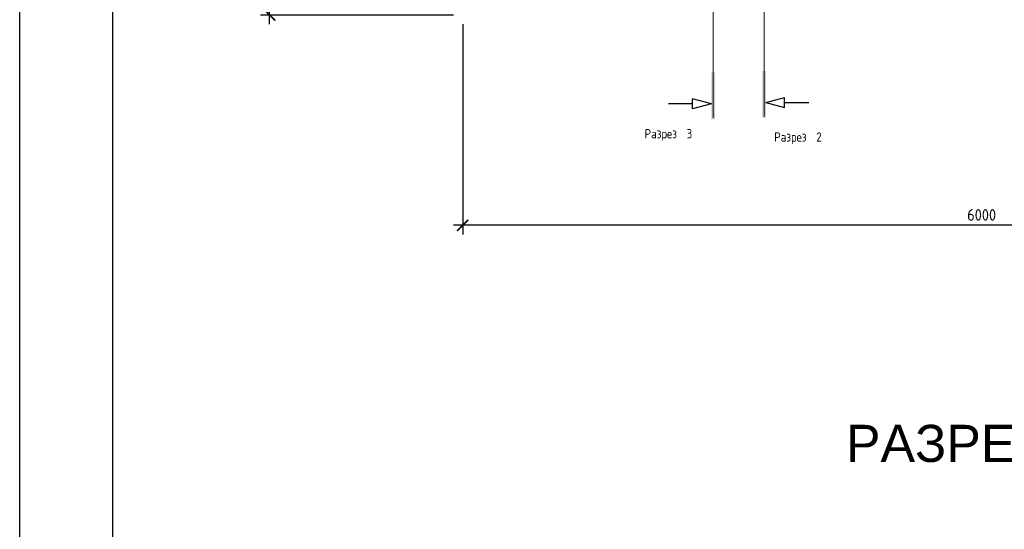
# Model space of a CAD drawing. Header units: metres. Extents: x -54598 to 1827199, y -329446 to -256744.
# Tile 33 of 256: x -2598 to 18652, y -286444 to -275460. Entities that reach past the tile are written whole.
import ezdxf

# ---------------------------------------------------------------- set-up
doc = ezdxf.new("R2010")
doc.units = ezdxf.units.M
doc.layers.add('G-ANNO-SYMB', color=7, linetype='Continuous', lineweight=9)
doc.layers.add('ЭМ', color=3, linetype='Continuous', lineweight=20)
doc.layers.add('PDF UCHUN', color=3, linetype='Continuous')
doc.layers.add('Формат', color=253, linetype='Continuous')
doc.styles.add('geniso', font='geniso.shx', dxfattribs={"height": 250})
doc.styles.add('GOST Common', font='GOST_Common.ttf', dxfattribs={"width": 0.9, "height": 125})
doc.styles.get("Standard").update_dxf_attribs({"font": 'arial.ttf'})
doc.dimstyles.new('MK-100', dxfattribs={"dimscale": 100, "dimtxt": 300, "dimasz": 1.2, "dimexe": 1, "dimexo": 1, "dimgap": 0.5, "dimtad": 1, "dimdec": 0, "dimzin": 9, "dimdsep": 46, "dimtxsty": 'geniso', "dimblk": 'ARCHTICK', "dimcen": 1, "dimdle": 1, "dimadec": 0, "dimazin": 0, "dimtfac": 1, "dimtdec": 0, "dimtix": 1, "dimtmove": 0, "dimatfit": 1, "dimfxl": 2, "dimtolj": 1, "dimtzin": 0, "dimarcsym": 0})

# ---------------------------------------------------------------- blocks, each defined once
blk = doc.blocks.new('fasdfasf')
at = {"insert": (259147.5, 98646.6), "char_height": 200, "attachment_point": 1}
blk.add_mtext_dynamic_manual_height_columns('РАЗРЕЗ 1-1', width=1722.14, gutter_width=12.5, heights=[400], dxfattribs=at)
blk = doc.blocks.new('Разрез - Имя вида спереди-14078-В_Этаж 01_Сводный')
at = {"layer": 'G-ANNO-SYMB'}
blk.add_hatch(color=256, dxfattribs=at).paths.add_polyline_path([(9.8, 0.4), (9.8, -0.39), (-0.33, -0.39), (-0.33, 0.4)])
at = {"layer": 'G-ANNO-SYMB', "lineweight": 30}
for p, q in [((3, -0.39), (1.92, -4.44)), ((3, -0.39), (4.08, -4.44)), ((1.92, -4.44), (4.08, -4.44)), ((3, -4.44), (3, -9.66))]:
    blk.add_line(p, q, dxfattribs=at)
blk = doc.blocks.new('Разрез - Имя вида сзади-14077-В_Этаж 01_Сводный')
at = {"layer": 'G-ANNO-SYMB'}
blk.add_hatch(color=256, dxfattribs=at).paths.add_polyline_path([(9.8, 0.4), (9.8, -0.39), (-0.33, -0.39), (-0.33, 0.4)])
at = {"layer": 'G-ANNO-SYMB', "lineweight": 30}
for p, q in [((3, -0.39), (1.92, -4.44)), ((3, -0.39), (4.08, -4.44)), ((1.92, -4.44), (4.08, -4.44)), ((3, -4.44), (3, -9.66))]:
    blk.add_line(p, q, dxfattribs=at)
blk = doc.blocks.new('_ArchTick')
at = {"color": 0, "linetype": 'ByBlock', "const_width": 0.15}
blk.add_lwpolyline([(-0.5, -0.5), (0.5, 0.5)], dxfattribs=at)
blk = doc.blocks.new('*D1161')
at = {"color": 0, "lineweight": -2, "ltscale": 15, "transparency": 16777216}
for p, q in [((211524, 36241), (211524, 33975)), ((222724, 36241), (222724, 33975)), ((222824, 34075), (211424, 34075))]:
    blk.add_line(p, q, dxfattribs=at)
at = {"layer": 'Defpoints', "color": 0, "lineweight": 30, "ltscale": 15, "transparency": 16777216}
for p in [(211524, 36341), (222724, 36341), (211524, 34075)]:
    blk.add_point(p, dxfattribs=at)
at = {"color": 0, "lineweight": -2, "ltscale": 15, "transparency": 16777216, "xscale": 119.9999999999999, "yscale": 119.9999999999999, "zscale": 119.9999999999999, "rotation": 180}
blk.add_blockref('_ArchTick', (211524, 34075), dxfattribs=at)
at = {"color": 0, "lineweight": -2, "ltscale": 15, "transparency": 16777216, "xscale": 119.9999999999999, "yscale": 119.9999999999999, "zscale": 119.9999999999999}
blk.add_blockref('_ArchTick', (222724, 34075), dxfattribs=at)
at = {"color": 0, "ltscale": 15, "transparency": 16777216, "insert": (217124, 34187), "char_height": 250, "attachment_point": 5, "style": 'geniso'}
blk.add_mtext('\\A1;{\\H0.5x;6000}', dxfattribs=at)
blk = doc.blocks.new('*D1162')
at = {"color": 0, "lineweight": -2, "ltscale": 15, "transparency": 16777216}
for p, q in [((209441, 36241), (209441, 41761)), ((211424, 41661), (209341, 41661)), ((211424, 36341), (209341, 36341))]:
    blk.add_line(p, q, dxfattribs=at)
at = {"layer": 'Defpoints', "color": 0, "lineweight": 30, "ltscale": 15, "transparency": 16777216}
for p in [(209441, 41661), (211524, 41661), (211524, 36341)]:
    blk.add_point(p, dxfattribs=at)
at = {"color": 0, "lineweight": -2, "ltscale": 15, "transparency": 16777216, "xscale": 119.9999999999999, "yscale": 119.9999999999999, "zscale": 119.9999999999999}
for p, rotation in [((209441, 41661), 90), ((209441, 36341), 270)]:
    blk.add_blockref('_ArchTick', p, dxfattribs=dict(at, rotation=rotation))
at = {"color": 0, "ltscale": 15, "transparency": 16777216, "insert": (209329, 39001), "char_height": 250, "attachment_point": 5, "rotation": 90, "style": 'geniso'}
blk.add_mtext('\\A1;{\\H0.5x;3600}', dxfattribs=at)
blk = doc.blocks.new('*U30')
at = {"layer": 'ЭМ', "color": 0, "lineweight": 20, "ltscale": 0.5}
blk.add_lwpolyline([(0, 0), (841, 0), (841, 594), (0, 594)], close=True, dxfattribs=at)
at = {"layer": 'ЭМ', "color": 0, "lineweight": 30, "ltscale": 0.5}
blk.add_lwpolyline([(20, 5), (836, 5), (836, 589), (20, 589)], close=True, dxfattribs=at)
blk = doc.blocks.new('fdsafdsf')
at = {"layer": 'G-ANNO-SYMB', "lineweight": 20}
for p, q in [((214226.8, 42870.3), (214226.8, 35234.6)), ((214776.5, 35249.2), (214776.5, 42871.7))]:
    blk.add_line(p, q, dxfattribs=at)
at = {"layer": 'G-ANNO-SYMB', "lineweight": 50, "extrusion": (0, 0, -1), "xscale": 49.99999999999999, "yscale": 49.99999999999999, "zscale": 49.99999999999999, "rotation": 90}
blk.add_blockref('Разрез - Имя вида сзади-14077-В_Этаж 01_Сводный', (-214226.8, 35234.6), dxfattribs=at)
at = {"layer": 'G-ANNO-SYMB', "lineweight": 50, "xscale": 50.00000000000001, "yscale": 50.00000000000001, "zscale": 50.00000000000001, "rotation": 90}
blk.add_blockref('Разрез - Имя вида спереди-14078-В_Этаж 01_Сводный', (214776.5, 35249.2), dxfattribs=at)
at = {"layer": 'G-ANNO-SYMB', "char_height": 100, "attachment_point": 1, "style": 'GOST Common'}
for s, insert, width in [('Разрез', (213486.9, 35111.9), 483.418), (' 3', (213885.7, 35111.9), 115.443), ('Разрез', (214885.2, 35076.6), 483.418), (' 2', (215284.1, 35076.6), 119.051)]:
    blk.add_mtext(s, dxfattribs=dict(at, insert=insert, width=width))
at = {"ltscale": 15}
dim = blk.add_linear_dim(base=(209441.3, 41661), p1=(211524, 36341), p2=(211524, 41661), angle=90, text='{\\H0.5x;3600}', dimstyle='MK-100', override={"dimtxt": 150, "dimtmove": 1}, dxfattribs=at)
dim.commit()
dim.dimension.update_dxf_attribs({"geometry": '*D1162', "text_midpoint": (209328.8, 39001)})
dim = blk.add_linear_dim(base=(211524, 34074.6), p1=(222724, 36341), p2=(211524, 36341), text='{\\H0.5x;6000}', dimstyle='MK-100', override={"dimtxt": 150, "dimtmove": 1}, dxfattribs=at)
dim.commit()
dim.dimension.update_dxf_attribs({"geometry": '*D1161', "text_midpoint": (217124, 34187.1)})

msp = doc.modelspace()

# ---------------------------------------------------------------- linework, layer by layer
at = {"layer": 'PDF UCHUN', "color": 0, "lineweight": 25}
msp.add_lwpolyline([(-2598, -256744), (81502, -256744), (81502, -316144), (-2598, -316144)], close=True, dxfattribs=at)

# ---------------------------------------------------------------- block references
at = {"color": 5, "lineweight": 30}
for name, p, xscale, yscale, zscale in [('fdsafdsf', (-416085, -348041), 2, 2, 2), ('fasdfasf', (-1021355, -678779), 4, 4, 4)]:
    msp.add_blockref(name, p, dxfattribs=dict(at, xscale=xscale, yscale=yscale, zscale=zscale))
at = {"layer": 'Формат', "color": 0, "xscale": 100, "yscale": 100, "zscale": 100}
msp.add_blockref('*U30', (-2598, -316144), dxfattribs=at)

doc.saveas('drawing.dxf')
